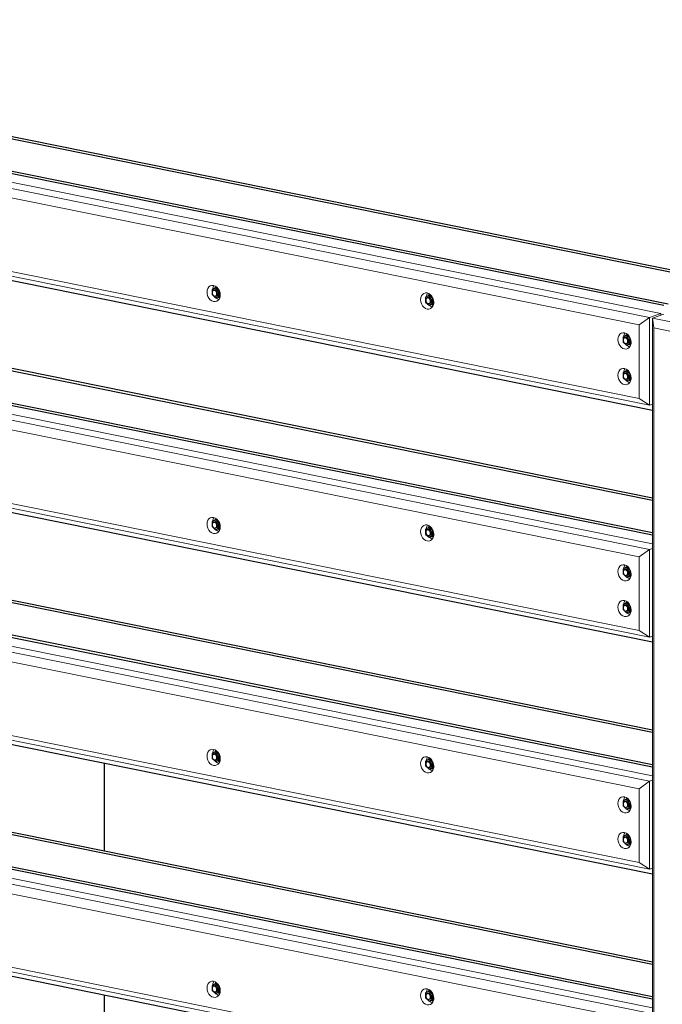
# Model space of a CAD drawing. Header units: millimetres. Extents: x -253989 to -201512, y -82117 to 103114.
# Tile 25 of 67: x -205825 to -204088, y -61115 to -58455. Entities that reach past the tile are written whole.
import ezdxf

# ---------------------------------------------------------------- set-up
doc = ezdxf.new("R2010")
doc.units = ezdxf.units.MM
for name, color, linetype, lineweight in [('N-CO-BC-BETONVORM-G', 50, 'Continuous', 25), ('N-CO-KC-KUNSTSTOFVORM-G', 7, 'Continuous', 13), ('N-CO-SC-STAALVORM-G', 10, 'Continuous', 25)]:
    doc.layers.add(name, color=color, linetype=linetype, lineweight=lineweight)

# ---------------------------------------------------------------- blocks, each defined once
blk = doc.blocks.new('GM_Hakorit_3820 - GM_Hakorit_3820-3712024-_3D_ Copy 2 Copy 2 Copy 1')
at = {"layer": 'N-CO-KC-KUNSTSTOFVORM-G'}
for p, q in [((137860.7, -59250.1), (137830.4, -59260.7)), ((137830.4, -59260.7), (138148.8, -59325.1)), ((137830.4, -62943.3), (137830.4, -59260.7)), ((137834.2, -59287.4), (137830.4, -59260.7)), ((137834.2, -62931.5), (137834.2, -59287.4)), ((138120.7, -59345.4), (137834.2, -59287.4))]:
    blk.add_line(p, q, dxfattribs=at)
blk = doc.blocks.new('GM_Hakorit_4490 - GM_Hakorit_4490-3691116-_3D_ Copy 2 Copy 2 Copy 1')
at = {"layer": 'N-CO-KC-KUNSTSTOFVORM-G'}
for p, q in [((134366.5, -58543.7), (137852.7, -59248.5)), ((137822.4, -59259.1), (134336.3, -58554.3)), ((137794.4, -59279.4), (134340.1, -58581)), ((137794.4, -59478), (134340.1, -58779.6)), ((137822.4, -59496.3), (134336.3, -58791.5)), ((137794.4, -59279.4), (137822.4, -59259.1)), ((137852.7, -59248.5), (137822.4, -59259.1)), ((137822.4, -59259.1), (137822.4, -59496.3)), ((137852.7, -59252.9), (137852.7, -59248.5)), ((137794.4, -59478), (137794.4, -59279.4)), ((137822.4, -59496.3), (137794.4, -59478)), ((137822.4, -59496.3), (137830.4, -59493.5))]:
    blk.add_line(p, q, dxfattribs=at)
for points in [[(136626.4, -59190.8, 0), (136627, -59185.3, 0), (136628.8, -59180.4, 0), (136631.6, -59176.5, 0), (136635.3, -59173.8, 0), (136639.6, -59172.5, 0), (136644.3, -59172.7, 0), (136648.9, -59174.4, 0), (136653.2, -59177.4, 0), (136656.9, -59181.6, 0), (136659.8, -59186.7, 0), (136661.6, -59192.3, 0), (136662.2, -59198, 0)], [(136645.3, -59172.9, 0), (136643.9, -59175.1, 0), (136642.1, -59180, 0), (136641.6, -59183.1, 0)], [(136662.2, -59198, 0), (136661.6, -59203.5, 0), (136659.8, -59208.4, 0), (136656.9, -59212.3, 0), (136653.2, -59215, 0), (136648.9, -59216.3, 0), (136644.3, -59216.1, 0), (136639.6, -59214.4, 0), (136635.3, -59211.3, 0), (136631.6, -59207.2, 0), (136628.8, -59202.1, 0), (136627, -59196.5, 0), (136626.4, -59190.8, 0)], [(136650.5, -59206.1, 0), (136654.8, -59209.1, 0), (136658.3, -59210.5, 0)], [(137203.4, -59211, 0), (137204, -59205.5, 0), (137205.8, -59200.7, 0), (137208.7, -59196.7, 0), (137212.4, -59194, 0), (137216.7, -59192.7, 0), (137221.3, -59192.9, 0), (137226, -59194.6, 0), (137230.3, -59197.7, 0), (137234, -59201.9, 0), (137236.8, -59206.9, 0), (137238.6, -59212.5, 0), (137239.2, -59218.3, 0)], [(137239.2, -59218.3, 0), (137238.6, -59223.7, 0), (137236.8, -59228.6, 0), (137234, -59232.5, 0), (137230.3, -59235.2, 0), (137226, -59236.5, 0), (137221.3, -59236.3, 0), (137216.7, -59234.6, 0), (137212.4, -59231.6, 0), (137208.7, -59227.4, 0), (137205.8, -59222.3, 0), (137204, -59216.7, 0), (137203.4, -59211, 0)], [(137222.3, -59193.2, 0), (137221, -59195.4, 0), (137219.2, -59200.2, 0), (137218.7, -59203.3, 0)], [(137227.5, -59226.3, 0), (137231.8, -59229.4, 0), (137235.4, -59230.8, 0)], [(137736.7, -59318.8, 0), (137737.3, -59313.3, 0), (137739.1, -59308.5, 0), (137741.9, -59304.5, 0), (137745.6, -59301.8, 0), (137750, -59300.6, 0), (137754.6, -59300.8, 0), (137759.2, -59302.4, 0), (137763.6, -59305.5, 0), (137767.3, -59309.7, 0), (137770.1, -59314.7, 0), (137771.9, -59320.3, 0), (137772.5, -59326.1, 0)], [(137772.5, -59326.1, 0), (137771.9, -59331.6, 0), (137770.1, -59336.4, 0), (137767.3, -59340.3, 0), (137763.6, -59343, 0), (137759.2, -59344.3, 0), (137754.6, -59344.1, 0), (137750, -59342.5, 0), (137745.6, -59339.4, 0), (137741.9, -59335.2, 0), (137739.1, -59330.2, 0), (137737.3, -59324.6, 0), (137736.7, -59318.8, 0)], [(137755.6, -59301, 0), (137754.2, -59303.2, 0), (137752.4, -59308, 0), (137751.9, -59311.1, 0)], [(137760.8, -59334.1, 0), (137765.1, -59337.2, 0), (137768.6, -59338.6, 0)], [(137736.7, -59415.2, 0), (137737.3, -59409.7, 0), (137739.1, -59404.9, 0), (137741.9, -59400.9, 0), (137745.6, -59398.2, 0), (137750, -59397, 0), (137754.6, -59397.2, 0), (137759.2, -59398.8, 0), (137763.6, -59401.9, 0), (137767.3, -59406.1, 0), (137770.1, -59411.1, 0), (137771.9, -59416.7, 0), (137772.5, -59422.5, 0)], [(137755.6, -59397.4, 0), (137754.2, -59399.6, 0), (137752.4, -59404.4, 0), (137751.9, -59407.5, 0)], [(137772.5, -59422.5, 0), (137771.9, -59428, 0), (137770.1, -59432.8, 0), (137767.3, -59436.7, 0), (137763.6, -59439.4, 0), (137759.2, -59440.7, 0), (137754.6, -59440.5, 0), (137750, -59438.9, 0), (137745.6, -59435.8, 0), (137741.9, -59431.6, 0), (137739.1, -59426.6, 0), (137737.3, -59421, 0), (137736.7, -59415.2, 0)], [(137760.8, -59430.5, 0), (137765.1, -59433.6, 0), (137768.6, -59435, 0)]]:
    blk.add_polyline3d(points, dxfattribs=at)
blk = doc.blocks.new('GM_Hakorit_4490 - GM_Hakorit_4490-V102-_3D_ Copy 2 Copy 2 Copy 1')
at = {"layer": 'N-CO-KC-KUNSTSTOFVORM-G'}
for p, q in [((137822.4, -59885.7), (134336.3, -59180.9)), ((134366.5, -59170.3), (137830.4, -59870.6)), ((137794.4, -59906), (134340.1, -59207.7)), ((137822.4, -60122.9), (134336.3, -59418.1)), ((137794.4, -60104.6), (134340.1, -59406.2)), ((137794.4, -59906), (137822.4, -59885.7)), ((137794.4, -60104.6), (137794.4, -59906)), ((137830.4, -59882.9), (137822.4, -59885.7)), ((137822.4, -59885.7), (137822.4, -60122.9)), ((137822.4, -60122.9), (137794.4, -60104.6)), ((137822.4, -60122.9), (137830.4, -60120.1))]:
    blk.add_line(p, q, dxfattribs=at)
for points in [[(136626.4, -59817.4, 0), (136627, -59811.9, 0), (136628.8, -59807, 0), (136631.6, -59803.1, 0), (136635.3, -59800.4, 0), (136639.6, -59799.1, 0), (136644.3, -59799.3, 0), (136648.9, -59801, 0), (136653.2, -59804, 0), (136656.9, -59808.2, 0), (136659.8, -59813.3, 0), (136661.6, -59818.9, 0), (136662.2, -59824.6, 0)], [(136645.3, -59799.6, 0), (136643.9, -59801.7, 0), (136642.1, -59806.6, 0), (136641.6, -59809.7, 0)], [(136662.2, -59824.6, 0), (136661.6, -59830.1, 0), (136659.8, -59835, 0), (136656.9, -59838.9, 0), (136653.2, -59841.6, 0), (136648.9, -59842.9, 0), (136644.3, -59842.7, 0), (136639.6, -59841, 0), (136635.3, -59838, 0), (136631.6, -59833.8, 0), (136628.8, -59828.7, 0), (136627, -59823.1, 0), (136626.4, -59817.4, 0)], [(137203.4, -59837.6, 0), (137204, -59832.1, 0), (137205.8, -59827.3, 0), (137208.7, -59823.4, 0), (137212.4, -59820.7, 0), (137216.7, -59819.4, 0), (137221.3, -59819.6, 0), (137226, -59821.2, 0), (137230.3, -59824.3, 0), (137234, -59828.5, 0), (137236.8, -59833.5, 0), (137238.6, -59839.1, 0), (137239.2, -59844.9, 0)], [(137222.3, -59819.8, 0), (137221, -59822, 0), (137219.2, -59826.8, 0), (137218.7, -59830, 0)], [(136650.5, -59832.7, 0), (136654.8, -59835.7, 0), (136658.3, -59837.1, 0)], [(137239.2, -59844.9, 0), (137238.6, -59850.4, 0), (137236.8, -59855.2, 0), (137234, -59859.1, 0), (137230.3, -59861.8, 0), (137226, -59863.1, 0), (137221.3, -59862.9, 0), (137216.7, -59861.3, 0), (137212.4, -59858.2, 0), (137208.7, -59854, 0), (137205.8, -59849, 0), (137204, -59843.4, 0), (137203.4, -59837.6, 0)], [(137227.5, -59852.9, 0), (137231.8, -59856, 0), (137235.4, -59857.4, 0)], [(137736.7, -59945.4, 0), (137737.3, -59939.9, 0), (137739.1, -59935.1, 0), (137741.9, -59931.2, 0), (137745.6, -59928.5, 0), (137750, -59927.2, 0), (137754.6, -59927.4, 0), (137759.2, -59929, 0), (137763.6, -59932.1, 0), (137767.3, -59936.3, 0), (137770.1, -59941.4, 0), (137771.9, -59946.9, 0), (137772.5, -59952.7, 0)], [(137755.6, -59927.6, 0), (137754.2, -59929.8, 0), (137752.4, -59934.7, 0), (137751.9, -59937.8, 0)], [(137772.5, -59952.7, 0), (137771.9, -59958.2, 0), (137770.1, -59963, 0), (137767.3, -59967, 0), (137763.6, -59969.7, 0), (137759.2, -59970.9, 0), (137754.6, -59970.8, 0), (137750, -59969.1, 0), (137745.6, -59966, 0), (137741.9, -59961.8, 0), (137739.1, -59956.8, 0), (137737.3, -59951.2, 0), (137736.7, -59945.4, 0)], [(137760.8, -59960.7, 0), (137765.1, -59963.8, 0), (137768.6, -59965.2, 0)], [(137736.7, -60041.8, 0), (137737.3, -60036.4, 0), (137739.1, -60031.5, 0), (137741.9, -60027.6, 0), (137745.6, -60024.9, 0), (137750, -60023.6, 0), (137754.6, -60023.8, 0), (137759.2, -60025.4, 0), (137763.6, -60028.5, 0), (137767.3, -60032.7, 0), (137770.1, -60037.8, 0), (137771.9, -60043.3, 0), (137772.5, -60049.1, 0)], [(137755.6, -60024, 0), (137754.2, -60026.2, 0), (137752.4, -60031.1, 0), (137751.9, -60034.2, 0)], [(137772.5, -60049.1, 0), (137771.9, -60054.6, 0), (137770.1, -60059.4, 0), (137767.3, -60063.4, 0), (137763.6, -60066.1, 0), (137759.2, -60067.4, 0), (137754.6, -60067.2, 0), (137750, -60065.5, 0), (137745.6, -60062.4, 0), (137741.9, -60058.2, 0), (137739.1, -60053.2, 0), (137737.3, -60047.6, 0), (137736.7, -60041.8, 0)], [(137760.8, -60057.1, 0), (137765.1, -60060.2, 0), (137768.6, -60061.6, 0)]]:
    blk.add_polyline3d(points, dxfattribs=at)
blk = doc.blocks.new('GM_Hakorit_4490 - GM_Hakorit_4490-V103-_3D_ Copy 2 Copy 2 Copy 1')
at = {"layer": 'N-CO-KC-KUNSTSTOFVORM-G'}
for p, q in [((134366.5, -59797), (137830.4, -60497.2)), ((137822.4, -60512.3), (134336.3, -59807.5)), ((137794.4, -60532.6), (134340.1, -59834.3)), ((137794.4, -60731.2), (134340.1, -60032.9)), ((137822.4, -60749.5), (134336.3, -60044.7)), ((137794.4, -60532.6), (137822.4, -60512.3)), ((137830.4, -60509.6), (137822.4, -60512.3)), ((137822.4, -60512.3), (137822.4, -60749.5)), ((137794.4, -60731.2), (137794.4, -60532.6)), ((137822.4, -60749.5), (137794.4, -60731.2)), ((137822.4, -60749.5), (137830.4, -60746.7))]:
    blk.add_line(p, q, dxfattribs=at)
for points in [[(136626.4, -60444, 0), (136627, -60438.5, 0), (136628.8, -60433.6, 0), (136631.6, -60429.7, 0), (136635.3, -60427, 0), (136639.6, -60425.7, 0), (136644.3, -60425.9, 0), (136648.9, -60427.6, 0), (136653.2, -60430.6, 0), (136656.9, -60434.8, 0), (136659.8, -60439.9, 0), (136661.6, -60445.5, 0), (136662.2, -60451.2, 0)], [(136645.3, -60426.2, 0), (136643.9, -60428.3, 0), (136642.1, -60433.2, 0), (136641.6, -60436.3, 0)], [(136662.2, -60451.2, 0), (136661.6, -60456.7, 0), (136659.8, -60461.6, 0), (136656.9, -60465.5, 0), (136653.2, -60468.2, 0), (136648.9, -60469.5, 0), (136644.3, -60469.3, 0), (136639.6, -60467.6, 0), (136635.3, -60464.6, 0), (136631.6, -60460.4, 0), (136628.8, -60455.3, 0), (136627, -60449.7, 0), (136626.4, -60444, 0)], [(136650.5, -60459.3, 0), (136654.8, -60462.3, 0), (136658.3, -60463.7, 0)], [(137203.4, -60464.2, 0), (137204, -60458.8, 0), (137205.8, -60453.9, 0), (137208.7, -60450, 0), (137212.4, -60447.3, 0), (137216.7, -60446, 0), (137221.3, -60446.2, 0), (137226, -60447.9, 0), (137230.3, -60450.9, 0), (137234, -60455.1, 0), (137236.8, -60460.2, 0), (137238.6, -60465.8, 0), (137239.2, -60471.5, 0)], [(137239.2, -60471.5, 0), (137238.6, -60477, 0), (137236.8, -60481.8, 0), (137234, -60485.8, 0), (137230.3, -60488.5, 0), (137226, -60489.8, 0), (137221.3, -60489.6, 0), (137216.7, -60487.9, 0), (137212.4, -60484.8, 0), (137208.7, -60480.6, 0), (137205.8, -60475.6, 0), (137204, -60470, 0), (137203.4, -60464.2, 0)], [(137222.3, -60446.4, 0), (137221, -60448.6, 0), (137219.2, -60453.5, 0), (137218.7, -60456.6, 0)], [(137227.5, -60479.6, 0), (137231.8, -60482.6, 0), (137235.4, -60484, 0)], [(137736.7, -60572.1, 0), (137737.3, -60566.6, 0), (137739.1, -60561.7, 0), (137741.9, -60557.8, 0), (137745.6, -60555.1, 0), (137750, -60553.8, 0), (137754.6, -60554, 0), (137759.2, -60555.7, 0), (137763.6, -60558.7, 0), (137767.3, -60562.9, 0), (137770.1, -60568, 0), (137771.9, -60573.6, 0), (137772.5, -60579.3, 0)], [(137772.5, -60579.3, 0), (137771.9, -60584.8, 0), (137770.1, -60589.7, 0), (137767.3, -60593.6, 0), (137763.6, -60596.3, 0), (137759.2, -60597.6, 0), (137754.6, -60597.4, 0), (137750, -60595.7, 0), (137745.6, -60592.7, 0), (137741.9, -60588.5, 0), (137739.1, -60583.4, 0), (137737.3, -60577.8, 0), (137736.7, -60572.1, 0)], [(137755.6, -60554.2, 0), (137754.2, -60556.4, 0), (137752.4, -60561.3, 0), (137751.9, -60564.4, 0)], [(137760.8, -60587.4, 0), (137765.1, -60590.4, 0), (137768.6, -60591.8, 0)], [(137736.7, -60668.5, 0), (137737.3, -60663, 0), (137739.1, -60658.1, 0), (137741.9, -60654.2, 0), (137745.6, -60651.5, 0), (137750, -60650.2, 0), (137754.6, -60650.4, 0), (137759.2, -60652.1, 0), (137763.6, -60655.1, 0), (137767.3, -60659.3, 0), (137770.1, -60664.4, 0), (137771.9, -60670, 0), (137772.5, -60675.7, 0)], [(137755.6, -60650.7, 0), (137754.2, -60652.8, 0), (137752.4, -60657.7, 0), (137751.9, -60660.8, 0)], [(137772.5, -60675.7, 0), (137771.9, -60681.2, 0), (137770.1, -60686.1, 0), (137767.3, -60690, 0), (137763.6, -60692.7, 0), (137759.2, -60694, 0), (137754.6, -60693.8, 0), (137750, -60692.1, 0), (137745.6, -60689.1, 0), (137741.9, -60684.9, 0), (137739.1, -60679.8, 0), (137737.3, -60674.2, 0), (137736.7, -60668.5, 0)], [(137760.3, -60683.3, 0), (137760.8, -60683.8, 0), (137765.1, -60686.8, 0), (137768.6, -60688.2, 0)]]:
    blk.add_polyline3d(points, dxfattribs=at)
blk = doc.blocks.new('GM_Hakorit_4490 - GM_Hakorit_4490-V104-_3D_ Copy 2 Copy 2 Copy 1')
at = {"layer": 'N-CO-KC-KUNSTSTOFVORM-G'}
for p, q in [((137822.4, -61139), (134336.3, -60434.2)), ((134366.5, -60423.6), (137830.4, -61123.9)), ((137794.4, -61159.2), (134340.1, -60460.9)), ((137822.4, -61376.1), (134336.3, -60671.3)), ((137794.4, -61357.8), (134340.1, -60659.5))]:
    blk.add_line(p, q, dxfattribs=at)
for points in [[(136626.4, -61070.6, 0), (136627, -61065.1, 0), (136628.8, -61060.2, 0), (136631.6, -61056.3, 0), (136635.3, -61053.6, 0), (136639.6, -61052.3, 0), (136644.3, -61052.5, 0), (136648.9, -61054.2, 0), (136653.2, -61057.3, 0), (136656.9, -61061.5, 0), (136659.8, -61066.5, 0), (136661.6, -61072.1, 0), (136662.2, -61077.8, 0)], [(136662.2, -61077.8, 0), (136661.6, -61083.3, 0), (136659.8, -61088.2, 0), (136656.9, -61092.1, 0), (136653.2, -61094.8, 0), (136648.9, -61096.1, 0), (136644.3, -61095.9, 0), (136639.6, -61094.2, 0), (136635.3, -61091.2, 0), (136631.6, -61087, 0), (136628.8, -61081.9, 0), (136627, -61076.3, 0), (136626.4, -61070.6, 0)], [(136645.3, -61052.8, 0), (136643.9, -61055, 0), (136642.1, -61059.8, 0), (136641.6, -61062.9, 0)], [(137203.4, -61090.9, 0), (137204, -61085.4, 0), (137205.8, -61080.5, 0), (137208.7, -61076.6, 0), (137212.4, -61073.9, 0), (137216.7, -61072.6, 0), (137221.3, -61072.8, 0), (137226, -61074.5, 0), (137230.3, -61077.5, 0), (137234, -61081.7, 0), (137236.8, -61086.8, 0), (137238.6, -61092.4, 0), (137239.2, -61098.1, 0)], [(137222.3, -61073.1, 0), (137221, -61075.2, 0), (137219.2, -61080.1, 0), (137218.7, -61083.2, 0)], [(136650.5, -61085.9, 0), (136654.8, -61089, 0), (136658.3, -61090.4, 0)], [(137239.2, -61098.1, 0), (137238.6, -61103.6, 0), (137236.8, -61108.5, 0), (137234, -61112.4, 0), (137230.3, -61115.1, 0), (137226, -61116.4, 0), (137221.3, -61116.2, 0), (137216.7, -61114.5, 0), (137212.4, -61111.5, 0), (137208.7, -61107.3, 0), (137205.8, -61102.2, 0), (137204, -61096.6, 0), (137203.4, -61090.9, 0)], [(137227.5, -61106.2, 0), (137231.8, -61109.2, 0), (137235.4, -61110.6, 0)]]:
    blk.add_polyline3d(points, dxfattribs=at)
blk = doc.blocks.new('GM_Bouten_Moeren_Zeskant - M16-3610774-_3D_ Copy 2 Copy 2 Copy 1')
at = {"layer": 'N-CO-SC-STAALVORM-G'}
for p, q in [((131949.8, -58132.6), (131940.2, -58137.4)), ((131940.2, -58137.4), (131940.2, -58150.7)), ((131940.2, -58150.7), (131949.8, -58159.3)), ((131957, -58135), (131944.1, -58139.5)), ((131949.4, -58154.6), (131962.1, -58150.1)), ((131949.8, -58132.6), (131953.7, -58131.2)), ((131959.3, -58141.2), (131949.8, -58132.6)), ((131960.1, -58140.9), (131959.3, -58141.2)), ((131959.3, -58154.6), (131959.3, -58141.2)), ((131949.8, -58159.3), (131959.3, -58154.6)), ((131957.6, -58156.6), (131949.8, -58159.3)), ((131961.9, -58154.5), (131957.6, -58156.6)), ((131962, -58153.6), (131959.3, -58154.6))]:
    blk.add_line(p, q, dxfattribs=at)
for points in [[(131953.1, -58148.3, 0), (131952.9, -58146.3, 0), (131952.3, -58144.3, 0), (131951.2, -58142.5, 0), (131949.9, -58141, 0), (131948.4, -58139.9, 0), (131946.7, -58139.3, 0), (131945.1, -58139.2, 0), (131943.6, -58139.7, 0), (131942.2, -58140.7, 0), (131941.2, -58142.1, 0), (131940.6, -58143.8, 0), (131940.4, -58145.7, 0)], [(131940.4, -58145.7, 0), (131940.6, -58147.8, 0), (131941.2, -58149.8, 0), (131942.2, -58151.6, 0), (131943.6, -58153.1, 0), (131945.1, -58154.1, 0), (131946.7, -58154.7, 0), (131948.4, -58154.8, 0), (131949.9, -58154.3, 0), (131951.2, -58153.4, 0), (131952.3, -58152, 0), (131952.9, -58150.3, 0), (131953.1, -58148.3, 0)], [(131946.6, -58138.6, 0), (131948.1, -58138.2, 0), (131949.8, -58138.3, 0), (131951.4, -58138.8, 0), (131953, -58139.9, 0), (131954.3, -58141.4, 0), (131955.3, -58143.2, 0), (131955.9, -58145.2, 0), (131956.1, -58147.3, 0)], [(131951.5, -58129.6, 0), (131949.2, -58131.3, 0), (131947.4, -58133.8, 0)], [(131956.1, -58147.3, 0), (131955.9, -58149.2, 0), (131955.3, -58150.9, 0), (131954.3, -58152.3, 0), (131953, -58153.3, 0), (131952.4, -58153.5, 0)], [(131956.1, -58157.2, 0), (131957.6, -58157.7, 0), (131960.7, -58157.8, 0), (131961.3, -58157.7, 0)]]:
    blk.add_polyline3d(points, dxfattribs=at)
blk = doc.blocks.new('GM_Bouten_Moeren_Zeskant - M16-V122-_3D_ Copy 2 Copy 2 Copy 1')
at = {"layer": 'N-CO-SC-STAALVORM-G'}
for p, q in [((136649.7, -61059), (136640.2, -61063.8)), ((136640.2, -61063.8), (136640.2, -61077.2)), ((136640.2, -61077.2), (136649.7, -61085.8)), ((136656.9, -61061.4), (136644.1, -61065.9)), ((136649.3, -61081), (136662.1, -61076.6)), ((136649.7, -61059), (136653.6, -61057.7)), ((136659.3, -61067.7), (136649.7, -61059)), ((136660.1, -61067.4), (136659.3, -61067.7)), ((136659.3, -61081), (136659.3, -61067.7)), ((136649.7, -61085.8), (136659.3, -61081)), ((136657.6, -61083), (136649.7, -61085.8)), ((136661.5, -61081.1), (136657.6, -61083)), ((136661.9, -61080.1), (136659.3, -61081))]:
    blk.add_line(p, q, dxfattribs=at)
for points in [[(136653.1, -61074.7, 0), (136652.9, -61072.7, 0), (136652.2, -61070.7, 0), (136651.2, -61068.9, 0), (136649.9, -61067.4, 0), (136648.4, -61066.3, 0), (136646.7, -61065.7, 0), (136645.1, -61065.7, 0), (136643.5, -61066.1, 0), (136642.2, -61067.1, 0), (136641.2, -61068.5, 0), (136640.6, -61070.2, 0), (136640.3, -61072.2, 0)], [(136640.3, -61072.2, 0), (136640.6, -61074.2, 0), (136641.2, -61076.2, 0), (136642.2, -61078, 0), (136643.5, -61079.5, 0), (136645.1, -61080.6, 0), (136646.7, -61081.2, 0), (136648.4, -61081.2, 0), (136649.9, -61080.8, 0), (136651.2, -61079.8, 0), (136652.2, -61078.4, 0), (136652.9, -61076.7, 0), (136653.1, -61074.7, 0)], [(136646.5, -61065.1, 0), (136648.1, -61064.6, 0), (136649.7, -61064.7, 0), (136651.4, -61065.3, 0), (136652.9, -61066.4, 0), (136654.2, -61067.9, 0), (136655.2, -61069.7, 0), (136655.9, -61071.7, 0), (136656.1, -61073.7, 0)], [(136651.5, -61056, 0), (136649.2, -61057.7, 0), (136647.3, -61060.2, 0)], [(136656.1, -61073.7, 0), (136655.9, -61075.6, 0), (136655.2, -61077.4, 0), (136654.2, -61078.8, 0), (136652.9, -61079.7, 0), (136652.4, -61080, 0)], [(136656, -61083.7, 0), (136657.6, -61084.1, 0), (136660.7, -61084.2, 0), (136661.3, -61084.1, 0)]]:
    blk.add_polyline3d(points, dxfattribs=at)

msp = doc.modelspace()

# ---------------------------------------------------------------- linework, layer by layer
at = {"layer": 'N-CO-SC-STAALVORM-G'}
for p, q in [((-207416.3, -58458.6), (-203927.7, -59163.9)), ((-207404.8, -58454.6), (-203915.9, -59159.9)), ((-207586.4, -58518), (-204084.4, -59226)), ((-207574.9, -58514), (-204072.9, -59222)), ((-207586.4, -58807.2), (-204114.6, -59509.1)), ((-207404.8, -59081.2), (-204114.6, -59746.3)), ((-207416.3, -59085.2), (-204114.6, -59752.7)), ((-207586.4, -59144.6), (-204114.6, -59846.5)), ((-207574.9, -59140.6), (-204114.6, -59840.2)), ((-207586.4, -59433.8), (-204114.6, -60135.7)), ((-207416.3, -59711.8), (-204114.6, -60379.3)), ((-207404.8, -59707.8), (-204114.6, -60373)), ((-207586.4, -59771.3), (-204114.6, -60473.1)), ((-207574.9, -59767.2), (-204114.6, -60466.8)), ((-207586.4, -60060.5), (-204114.6, -60762.4)), ((-207416.3, -60338.4), (-204114.6, -61005.9)), ((-207404.8, -60334.4), (-204114.6, -60999.6)), ((-207586.4, -60397.9), (-204114.6, -61099.8)), ((-207574.9, -60393.9), (-204114.6, -61093.4)), ((-205595.6, -60700.2), (-205595.6, -60462.9)), ((-207586.4, -60687.1), (-204114.6, -61389)), ((-205595.6, -61229.6), (-205595.6, -61089.6))]:
    msp.add_line(p, q, dxfattribs=at)

# ---------------------------------------------------------------- block references
at = {"layer": 'N-CO-BC-BETONVORM-G'}
for name, p in [('GM_Hakorit_4490 - GM_Hakorit_4490-3691116-_3D_ Copy 2 Copy 2 Copy 1', (-341945, 0)), ('GM_Hakorit_4490 - GM_Hakorit_4490-V102-_3D_ Copy 2 Copy 2 Copy 1', (-341945, 0)), ('GM_Bouten_Moeren_Zeskant - M16-3610774-_3D_ Copy 2 Copy 2 Copy 1', (-337245, -1046.6)), ('GM_Bouten_Moeren_Zeskant - M16-3610774-_3D_ Copy 2 Copy 2 Copy 1', (-336668, -1066.8)), ('GM_Hakorit_3820 - GM_Hakorit_3820-3712024-_3D_ Copy 2 Copy 2 Copy 1', (-341945, 0)), ('GM_Bouten_Moeren_Zeskant - M16-3610774-_3D_ Copy 2 Copy 2 Copy 1', (-336134.7, -1174.7)), ('GM_Bouten_Moeren_Zeskant - M16-3610774-_3D_ Copy 2 Copy 2 Copy 1', (-336134.7, -1271.1)), ('GM_Hakorit_4490 - GM_Hakorit_4490-V103-_3D_ Copy 2 Copy 2 Copy 1', (-341945, 0)), ('GM_Bouten_Moeren_Zeskant - M16-3610774-_3D_ Copy 2 Copy 2 Copy 1', (-337245, -1673.2)), ('GM_Bouten_Moeren_Zeskant - M16-3610774-_3D_ Copy 2 Copy 2 Copy 1', (-336668, -1693.5)), ('GM_Bouten_Moeren_Zeskant - M16-3610774-_3D_ Copy 2 Copy 2 Copy 1', (-336134.7, -1801.3)), ('GM_Bouten_Moeren_Zeskant - M16-3610774-_3D_ Copy 2 Copy 2 Copy 1', (-336134.7, -1897.7)), ('GM_Hakorit_4490 - GM_Hakorit_4490-V104-_3D_ Copy 2 Copy 2 Copy 1', (-341945, 0)), ('GM_Bouten_Moeren_Zeskant - M16-3610774-_3D_ Copy 2 Copy 2 Copy 1', (-337245, -2299.8)), ('GM_Bouten_Moeren_Zeskant - M16-3610774-_3D_ Copy 2 Copy 2 Copy 1', (-336668, -2320.1)), ('GM_Bouten_Moeren_Zeskant - M16-3610774-_3D_ Copy 2 Copy 2 Copy 1', (-336134.7, -2427.9)), ('GM_Bouten_Moeren_Zeskant - M16-3610774-_3D_ Copy 2 Copy 2 Copy 1', (-336134.7, -2524.3)), ('GM_Bouten_Moeren_Zeskant - M16-V122-_3D_ Copy 2 Copy 2 Copy 1', (-341945, 0)), ('GM_Bouten_Moeren_Zeskant - M16-3610774-_3D_ Copy 2 Copy 2 Copy 1', (-336668, -2946.7))]:
    msp.add_blockref(name, p, dxfattribs=at)

doc.saveas('drawing.dxf')
